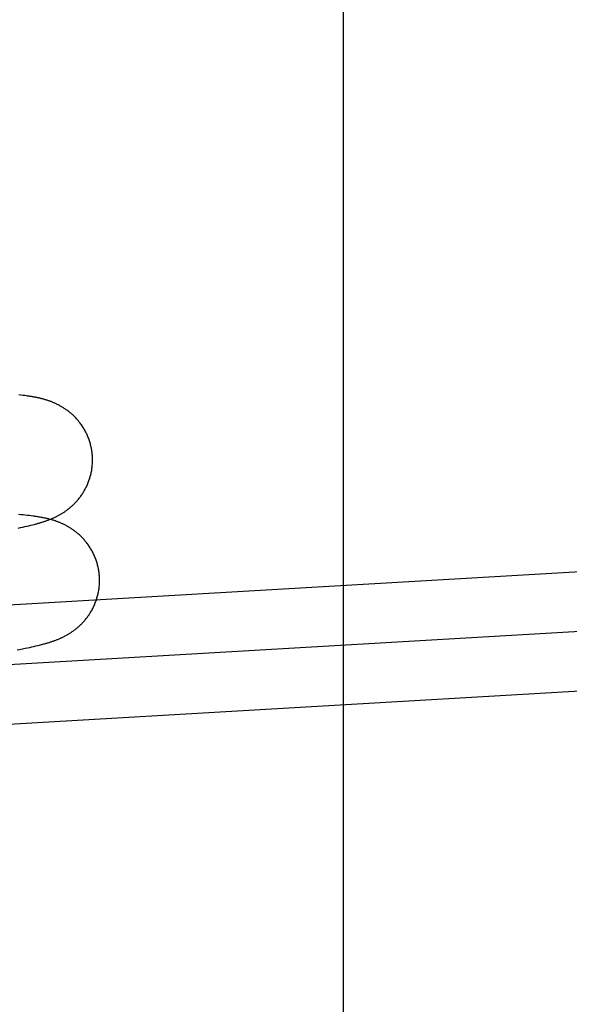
# Model space of a CAD drawing. Header units: inches. Extents: x 0 to 184, y 0 to 119.
# Tile 83 of 114: x 109.938 to 110.116, y 44.246 to 44.564. Entities that reach past the tile are written whole.
import ezdxf

# ---------------------------------------------------------------- set-up
doc = ezdxf.new("R2010")
doc.units = ezdxf.units.IN
doc.header["$LTSCALE"] = 10.121375
doc.header["$MEASUREMENT"] = 0
doc.linetypes.add('HIDDEN', pattern=[0.2, 0.1, -0.1])
doc.layers.add('DEFAULT_2', color=8, linetype='HIDDEN')

msp = doc.modelspace()

# ---------------------------------------------------------------- linework, layer by layer
at = {"layer": 'DEFAULT_2', "color": 8, "linetype": 'HIDDEN'}
for p, q in [((110.04248, 47.07981), (110.04248, 42.64531)), ((109.94348, 46.1338), (109.94348, 42.66463)), ((109.93827, 44.44273), (109.9376, 44.44281)), ((109.9389, 44.44266), (109.93827, 44.44273)), ((109.93952, 44.44258), (109.9389, 44.44266)), ((109.93826, 44.40403), (109.93749, 44.4041)), ((109.939, 44.40396), (109.93826, 44.40403)), ((109.9397, 44.40389), (109.939, 44.40396)), ((109.94038, 44.40382), (109.9397, 44.40389)), ((109.94103, 44.40374), (109.94038, 44.40382)), ((109.94165, 44.40367), (109.94103, 44.40374)), ((109.93738, 44.39972), (109.93815, 44.39988)), ((109.93815, 44.39988), (109.93888, 44.40004)), ((109.93888, 44.40004), (109.93958, 44.40019)), ((109.93958, 44.40019), (109.94025, 44.40034)), ((109.94025, 44.40034), (109.94088, 44.40049)), ((109.94088, 44.40049), (109.94149, 44.40063)), ((109.94149, 44.40063), (109.94207, 44.40078)), ((109.94207, 44.40078), (109.94263, 44.40092)), ((109.94263, 44.40092), (109.94316, 44.40106)), ((109.85369, 44.37015), (110.27964, 44.39501)), ((109.78643, 44.34689), (110.32431, 44.37829)), ((109.94185, 44.36126), (109.94252, 44.36141)), ((109.94252, 44.36141), (109.94315, 44.36155)), ((109.94315, 44.36155), (109.94376, 44.3617)), ((109.94376, 44.3617), (109.94434, 44.36184)), ((109.94434, 44.36184), (109.9449, 44.36199)), ((109.9449, 44.36199), (109.94543, 44.36213)), ((109.78756, 44.32763), (110.32543, 44.35902)), ((109.93709, 44.36029), (109.93799, 44.36046)), ((109.93799, 44.36046), (109.93884, 44.36063)), ((109.93884, 44.36063), (109.93965, 44.36079)), ((109.93965, 44.36079), (109.94042, 44.36095)), ((109.94042, 44.36095), (109.94116, 44.3611)), ((109.94116, 44.3611), (109.94185, 44.36126))]:
    msp.add_line(p, q, dxfattribs=at)
for points in [[(109.96142, 44.42287), (109.96139, 44.42319), (109.96137, 44.42354), (109.96133, 44.42388), (109.96129, 44.42423), (109.96124, 44.42457), (109.96119, 44.42492), (109.96113, 44.42526), (109.96106, 44.4256), (109.96099, 44.42594), (109.96092, 44.42628), (109.96083, 44.42661), (109.96075, 44.42695), (109.96065, 44.42728), (109.96055, 44.42761), (109.96045, 44.42794), (109.96033, 44.42827), (109.96022, 44.42859), (109.96009, 44.42891), (109.95997, 44.42923), (109.95983, 44.42955), (109.9597, 44.42986), (109.95955, 44.43018), (109.9594, 44.43048), (109.95925, 44.43079), (109.95909, 44.43109), (109.95893, 44.43139), (109.95876, 44.43168), (109.95859, 44.43197), (109.95841, 44.43226), (109.95823, 44.43254), (109.95805, 44.43282), (109.95786, 44.43309), (109.95767, 44.43336), (109.95747, 44.43363), (109.95727, 44.43389), (109.95707, 44.43414), (109.95687, 44.4344), (109.95666, 44.43464), (109.95645, 44.43488), (109.95624, 44.43512), (109.95603, 44.43535), (109.95581, 44.43557), (109.9556, 44.43579), (109.95538, 44.436), (109.95516, 44.43621), (109.95494, 44.43642), (109.95472, 44.43661), (109.9545, 44.43681), (109.95428, 44.43699), (109.95406, 44.43717), (109.95385, 44.43735), (109.95363, 44.43752), (109.95341, 44.43769), (109.95319, 44.43785), (109.95297, 44.43801), (109.95275, 44.43816), (109.95253, 44.43831), (109.95232, 44.43845), (109.9521, 44.43859), (109.95189, 44.43873), (109.95168, 44.43886), (109.95147, 44.43898), (109.95126, 44.4391), (109.95106, 44.43922), (109.95085, 44.43933), (109.95065, 44.43944), (109.95045, 44.43955), (109.95025, 44.43965), (109.95005, 44.43975), (109.94985, 44.43985), (109.94965, 44.43994), (109.94945, 44.44004), (109.94925, 44.44013), (109.94905, 44.44022), (109.94885, 44.4403), (109.94865, 44.44039), (109.94845, 44.44047), (109.94824, 44.44055), (109.94804, 44.44063), (109.94784, 44.4407), (109.94763, 44.44078), (109.94742, 44.44085), (109.94722, 44.44093), (109.94701, 44.441), (109.9468, 44.44107), (109.94658, 44.44113), (109.94637, 44.4412), (109.94616, 44.44126), (109.94594, 44.44133), (109.94572, 44.44139), (109.9455, 44.44145), (109.94528, 44.44151), (109.94506, 44.44157), (109.94484, 44.44162), (109.94461, 44.44168), (109.94438, 44.44173), (109.94416, 44.44178), (109.94393, 44.44184), (109.94369, 44.44189), (109.94346, 44.44194), (109.94322, 44.44198), (109.94299, 44.44203), (109.94275, 44.44208), (109.9425, 44.44212), (109.94225, 44.44217), (109.942, 44.44221), (109.94175, 44.44225), (109.94149, 44.4423), (109.94122, 44.44234), (109.94095, 44.44238), (109.94068, 44.44242), (109.94039, 44.44246), (109.94011, 44.4425), (109.93952, 44.44258)], [(109.946, 44.40192), (109.94622, 44.40199), (109.94644, 44.40207), (109.94666, 44.40215), (109.94687, 44.40222), (109.94709, 44.4023), (109.9473, 44.40239), (109.94752, 44.40247), (109.94773, 44.40255), (109.94794, 44.40264), (109.94815, 44.40272), (109.94836, 44.40281), (109.94856, 44.4029), (109.94877, 44.40299), (109.94897, 44.40308), (109.94918, 44.40318), (109.94938, 44.40327), (109.94957, 44.40337), (109.94977, 44.40347), (109.94997, 44.40356), (109.95016, 44.40366), (109.95036, 44.40377), (109.95055, 44.40387), (109.95074, 44.40397), (109.95093, 44.40408), (109.95112, 44.40419), (109.95131, 44.4043), (109.9515, 44.40441), (109.95169, 44.40453), (109.95187, 44.40465), (109.95206, 44.40477), (109.95225, 44.40489), (109.95244, 44.40502), (109.95262, 44.40514), (109.95281, 44.40528), (109.953, 44.40541), (109.95319, 44.40555), (109.95338, 44.40569), (109.95358, 44.40584), (109.95377, 44.406), (109.95397, 44.40615), (109.95417, 44.40632), (109.95436, 44.40648), (109.95456, 44.40666), (109.95476, 44.40683), (109.95496, 44.40701), (109.95516, 44.4072), (109.95536, 44.40739), (109.95556, 44.40759), (109.95576, 44.40779), (109.95595, 44.408), (109.95615, 44.40821), (109.95635, 44.40842), (109.95654, 44.40865), (109.95674, 44.40887), (109.95693, 44.40911), (109.95712, 44.40934), (109.95731, 44.40959), (109.9575, 44.40983), (109.95768, 44.41009), (109.95787, 44.41035), (109.95805, 44.41061), (109.95822, 44.41088), (109.9584, 44.41115), (109.95857, 44.41143), (109.95874, 44.41171), (109.9589, 44.412), (109.95906, 44.41229), (109.95922, 44.41258), (109.95937, 44.41288), (109.95952, 44.41318), (109.95966, 44.41349), (109.9598, 44.4138), (109.95993, 44.41411), (109.96006, 44.41442), (109.96018, 44.41474), (109.9603, 44.41506), (109.96041, 44.41539), (109.96052, 44.41571), (109.96062, 44.41604), (109.96071, 44.41637), (109.9608, 44.41671), (109.96089, 44.41704), (109.96097, 44.41738), (109.96104, 44.41772), (109.96111, 44.41806), (109.96117, 44.4184), (109.96122, 44.41874), (109.96127, 44.41908), (109.96132, 44.41943), (109.96135, 44.41977), (109.96138, 44.42012), (109.96141, 44.42047), (109.96143, 44.42081), (109.96144, 44.42116), (109.96145, 44.42151), (109.96145, 44.42186), (109.96144, 44.42221), (109.96143, 44.42255), (109.96142, 44.42287)], [(109.96369, 44.38394), (109.96367, 44.38426), (109.96364, 44.38461), (109.9636, 44.38495), (109.96356, 44.3853), (109.96351, 44.38565), (109.96346, 44.38599), (109.9634, 44.38633), (109.96334, 44.38668), (109.96326, 44.38702), (109.96319, 44.38736), (109.9631, 44.38769), (109.96301, 44.38803), (109.96292, 44.38836), (109.96282, 44.3887), (109.96271, 44.38903), (109.9626, 44.38935), (109.96248, 44.38968), (109.96236, 44.39), (109.96223, 44.39032), (109.9621, 44.39064), (109.96196, 44.39096), (109.96181, 44.39127), (109.96166, 44.39158), (109.96151, 44.39188), (109.96135, 44.39219), (109.96118, 44.39248), (109.96101, 44.39278), (109.96084, 44.39307), (109.96066, 44.39336), (109.96048, 44.39364), (109.9603, 44.39392), (109.96011, 44.39419), (109.95991, 44.39447), (109.95972, 44.39473), (109.95952, 44.39499), (109.95932, 44.39525), (109.95911, 44.3955), (109.9589, 44.39574), (109.95869, 44.39598), (109.95848, 44.39622), (109.95827, 44.39645), (109.95805, 44.39667), (109.95783, 44.39689), (109.95761, 44.39711), (109.9574, 44.39731), (109.95718, 44.39752), (109.95696, 44.39772), (109.95674, 44.39791), (109.95651, 44.39809), (109.95629, 44.39828), (109.95607, 44.39845), (109.95585, 44.39862), (109.95563, 44.39879), (109.95541, 44.39895), (109.95519, 44.39911), (109.95498, 44.39926), (109.95476, 44.39941), (109.95454, 44.39955), (109.95433, 44.39969), (109.95411, 44.39982), (109.9539, 44.39995), (109.95369, 44.40008), (109.95348, 44.4002), (109.95328, 44.40031), (109.95307, 44.40043), (109.95287, 44.40054), (109.95267, 44.40064), (109.95247, 44.40074), (109.95227, 44.40084), (109.95207, 44.40094), (109.95187, 44.40104), (109.95167, 44.40113), (109.95146, 44.40122), (109.95126, 44.40131), (109.95106, 44.40139), (109.95086, 44.40148), (109.95066, 44.40156), (109.95045, 44.40164), (109.95025, 44.40172), (109.95004, 44.40179), (109.94984, 44.40187), (109.94963, 44.40194), (109.94942, 44.40201), (109.94921, 44.40209), (109.949, 44.40215), (109.94879, 44.40222), (109.94857, 44.40229), (109.94835, 44.40235), (109.94814, 44.40242), (109.94792, 44.40248), (109.9477, 44.40254), (109.94747, 44.4026), (109.94725, 44.40265), (109.94703, 44.40271), (109.9468, 44.40276), (109.94657, 44.40282), (109.94634, 44.40287), (109.94611, 44.40292), (109.94587, 44.40297), (109.94564, 44.40302), (109.9454, 44.40307), (109.94516, 44.40312), (109.94492, 44.40316), (109.94467, 44.40321), (109.94442, 44.40325), (109.94417, 44.40329), (109.94391, 44.40334), (109.94365, 44.40338), (109.94338, 44.40342), (109.9431, 44.40346), (109.94282, 44.40351), (109.94254, 44.40355), (109.94225, 44.40359), (109.94165, 44.40367)], [(109.94316, 44.40106), (109.94342, 44.40113), (109.94367, 44.4012), (109.94392, 44.40127), (109.94417, 44.40134), (109.94441, 44.40141), (109.94464, 44.40148), (109.94487, 44.40155), (109.9451, 44.40163), (109.94533, 44.4017), (109.94556, 44.40177), (109.94578, 44.40184), (109.946, 44.40192)], [(109.94827, 44.36298), (109.94849, 44.36306), (109.94871, 44.36313), (109.94893, 44.36321), (109.94915, 44.36329), (109.94936, 44.36337), (109.94958, 44.36345), (109.94979, 44.36353), (109.95, 44.36362), (109.95021, 44.3637), (109.95042, 44.36379), (109.95063, 44.36388), (109.95084, 44.36397), (109.95104, 44.36406), (109.95125, 44.36415), (109.95145, 44.36424), (109.95165, 44.36434), (109.95185, 44.36443), (109.95204, 44.36453), (109.95224, 44.36463), (109.95243, 44.36473), (109.95263, 44.36483), (109.95282, 44.36494), (109.95301, 44.36504), (109.9532, 44.36515), (109.95339, 44.36526), (109.95358, 44.36537), (109.95377, 44.36548), (109.95396, 44.3656), (109.95415, 44.36571), (109.95433, 44.36583), (109.95452, 44.36596), (109.95471, 44.36608), (109.9549, 44.36621), (109.95508, 44.36634), (109.95527, 44.36648), (109.95546, 44.36662), (109.95566, 44.36676), (109.95585, 44.36691), (109.95604, 44.36706), (109.95624, 44.36722), (109.95644, 44.36738), (109.95664, 44.36755), (109.95684, 44.36772), (109.95703, 44.3679), (109.95723, 44.36808), (109.95743, 44.36827), (109.95763, 44.36846), (109.95783, 44.36865), (109.95803, 44.36886), (109.95823, 44.36906), (109.95842, 44.36927), (109.95862, 44.36949), (109.95882, 44.36971), (109.95901, 44.36994), (109.9592, 44.37017), (109.95939, 44.37041), (109.95958, 44.37065), (109.95977, 44.3709), (109.95996, 44.37115), (109.96014, 44.37141), (109.96032, 44.37167), (109.9605, 44.37194), (109.96067, 44.37222), (109.96084, 44.37249), (109.96101, 44.37278), (109.96117, 44.37306), (109.96133, 44.37335), (109.96149, 44.37365), (109.96164, 44.37394), (109.96179, 44.37425), (109.96193, 44.37455), (109.96207, 44.37486), (109.9622, 44.37517), (109.96233, 44.37549), (109.96245, 44.37581), (109.96257, 44.37613), (109.96268, 44.37645), (109.96279, 44.37678), (109.96289, 44.37711), (109.96299, 44.37744), (109.96308, 44.37777), (109.96316, 44.37811), (109.96324, 44.37844), (109.96331, 44.37878), (109.96338, 44.37912), (109.96344, 44.37946), (109.9635, 44.37981), (109.96354, 44.38015), (109.96359, 44.38049), (109.96363, 44.38084), (109.96366, 44.38119), (109.96368, 44.38153), (109.9637, 44.38188), (109.96371, 44.38223), (109.96372, 44.38258), (109.96372, 44.38292), (109.96372, 44.38327), (109.9637, 44.38362), (109.96369, 44.38394)], [(109.94543, 44.36213), (109.94569, 44.3622), (109.94595, 44.36227), (109.94619, 44.36234), (109.94644, 44.36241), (109.94668, 44.36248), (109.94691, 44.36255), (109.94715, 44.36262), (109.94738, 44.36269), (109.9476, 44.36276), (109.94783, 44.36284), (109.94805, 44.36291), (109.94827, 44.36298)]]:
    msp.add_lwpolyline(points, dxfattribs=at)

doc.saveas('drawing.dxf')
